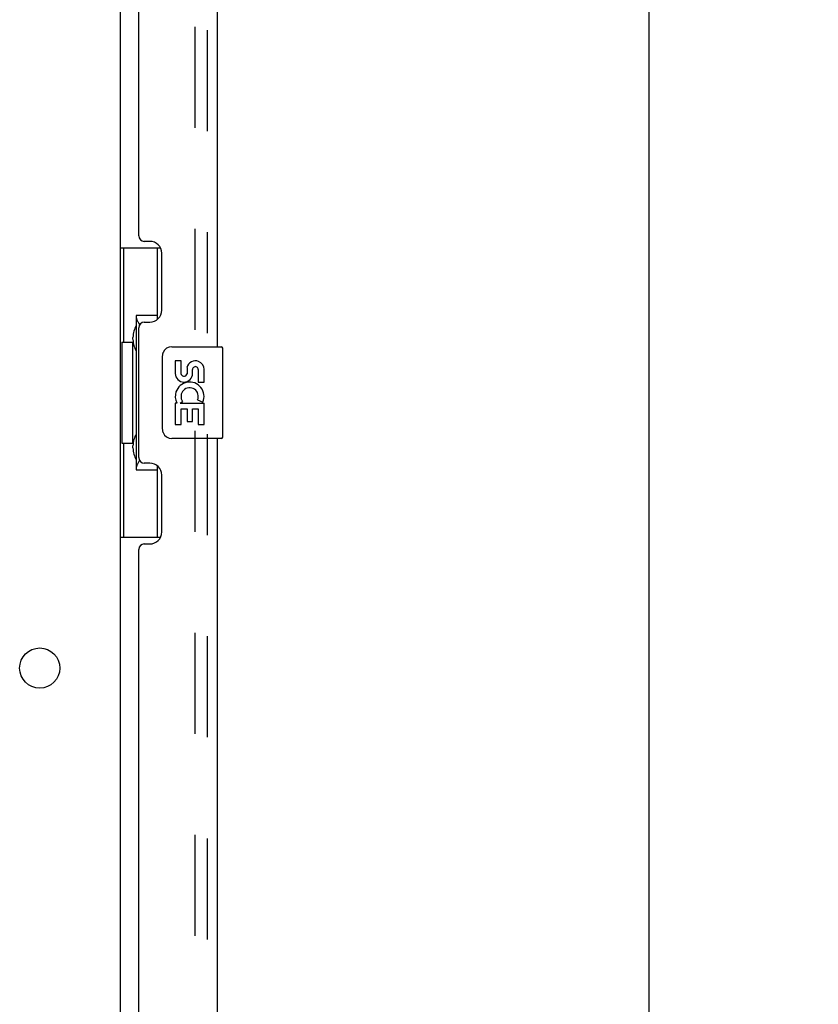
# Model space of a CAD drawing. Header units: inches. Extents: x 0 to 200, y 0 to 129.
# Tile 41 of 94: x 28 to 37, y 54 to 64. Entities that reach past the tile are written whole.
import ezdxf

# ---------------------------------------------------------------- set-up
doc = ezdxf.new("R2010")
doc.units = ezdxf.units.IN
doc.header["$LTSCALE"] = 11
doc.header["$MEASUREMENT"] = 0
doc.linetypes.add('HIDDEN', pattern=[0.2, 0.1, -0.1])
doc.layers.get('0').update_dxf_attribs({"linetype": 'CONTINUOUS'})
for name, color, linetype in [('DEFAULT_2', 8, 'HIDDEN'), ('DIMENSIONS', 7, 'CONTINUOUS'), ('DOOR_ASSEMBLY', 7, 'CONTINUOUS')]:
    doc.layers.add(name, color=color, linetype=linetype)
doc.styles.get("Standard").update_dxf_attribs({"font": 'arial.ttf'})
doc.dimstyles.new('DIMSTYLE_1', dxfattribs={"dimtxt": 0.882353, "dimasz": 1.176471, "dimexe": 0.09, "dimexo": 0.07, "dimgap": 0.0375, "dimtad": 0, "dimtih": 1, "dimtoh": 1, "dimzin": 4, "dimdsep": 46, "dimtxsty": 'Standard', "dimblk": '_FILLED', "dimblk1": '_FILLED', "dimblk2": '_FILLED', "dimcen": 0.09, "dimadec": 3, "dimazin": 1, "dimtfac": 1, "dimtdec": 3, "dimtofl": 0, "dimtmove": 0, "dimatfit": 3, "dimldrblk": '_FILLED', "dimfxl": 0, "dimtolj": 1, "dimtzin": 4, "dimarcsym": 0})

# ---------------------------------------------------------------- blocks, each defined once
blk = doc.blocks.new('_FILLED')
at = {"color": 0, "linetype": 'ByBlock'}
blk.add_solid([(0, 0), (-1, 0.2), (-1, -0.2)], dxfattribs=at)
blk = doc.blocks.new('*D9')
at = {"layer": 'DIMENSIONS', "color": 2, "linetype": 'Continuous'}
for p, q in [((31.044, 86.771), (36.227, 86.771)), ((35.168, 86.771), (35.168, 51.11)), ((35.168, 12.271), (35.168, 48.021)), ((31.044, 12.271), (36.227, 12.271))]:
    blk.add_line(p, q, dxfattribs=at)
at = {"layer": 'DIMENSIONS', "color": 2, "linetype": 'Continuous', "xscale": 1.1764705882, "yscale": 1.1764705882, "zscale": 1.1764705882}
for p, rotation in [((35.168, 86.771), 90), ((35.168, 12.271), 270)]:
    blk.add_blockref('_FILLED', p, dxfattribs=dict(at, rotation=rotation))
at = {"layer": 'DIMENSIONS', "color": 2, "linetype": 'Continuous', "insert": (35.168, 50.668), "char_height": 0.8824, "width": 3.69342, "attachment_point": 2, "line_spacing_factor": 0.9}
blk.add_mtext('74.50\\PDOOR', dxfattribs=at)

msp = doc.modelspace()

# ---------------------------------------------------------------- linework, layer by layer
at = {"color": 3, "linetype": 'Continuous'}
msp.add_line((29.409, 86.073), (29.409, 12.969), dxfattribs=at)
msp.add_circle((28.534, 57.271), 0.219, dxfattribs=at)
at = {"layer": 'DEFAULT_2', "color": 8, "linetype": 'HIDDEN'}
msp.add_line((30.222, 86.255), (30.222, 12.786), dxfattribs=at)
at = {"layer": 'DOOR_ASSEMBLY', "color": 8, "linetype": 'HIDDEN'}
msp.add_line((30.363, 12.517), (30.363, 86.524), dxfattribs=at)
at = {"layer": 'DOOR_ASSEMBLY', "color": 3, "linetype": 'Continuous'}
for p, q in [((30.467, 81.271), (30.467, 60.771)), ((29.613, 61.978), (29.613, 80.063)), ((29.733, 61.918), (29.673, 61.918)), ((29.863, 61.168), (29.863, 61.788)), ((29.673, 61.038), (29.733, 61.038)), ((29.613, 59.563), (29.613, 60.978)), ((30.467, 59.771), (30.467, 39.271)), ((29.733, 59.503), (29.673, 59.503)), ((29.863, 58.753), (29.863, 59.373)), ((29.613, 40.478), (29.613, 58.563)), ((29.673, 58.623), (29.733, 58.623))]:
    msp.add_line(p, q, dxfattribs=at)
at = {"layer": 'DOOR_ASSEMBLY', "color": 7, "linetype": 'Continuous'}
for p, q in [((29.409, 61.846), (29.85, 61.846)), ((29.448, 61.846), (29.448, 60.821)), ((29.813, 61.846), (29.813, 61.066)), ((29.586, 61.111), (29.586, 59.431)), ((29.813, 61.111), (29.586, 61.111)), ((29.427, 60.821), (29.427, 59.721)), ((29.427, 60.821), (29.549, 60.821)), ((29.549, 60.851), (29.549, 60.872)), ((29.549, 59.721), (29.549, 60.821)), ((29.972, 60.771), (30.512, 60.771)), ((30.527, 59.786), (30.527, 60.756)), ((29.872, 59.871), (29.872, 60.671)), ((30.01, 60.617), (30.01, 60.48)), ((30.073, 60.617), (30.01, 60.617)), ((30.073, 60.48), (30.073, 60.617)), ((30.138, 60.543), (30.138, 60.474)), ((30.199, 60.48), (30.199, 60.522)), ((30.261, 60.522), (30.261, 60.386)), ((30.324, 60.386), (30.324, 60.522)), ((30.261, 60.386), (30.324, 60.386)), ((30.01, 60.155), (30.01, 59.925)), ((30.028, 60.155), (30.01, 60.155)), ((30.063, 60.155), (30.09, 60.175)), ((30.063, 60.155), (30.324, 60.155)), ((30.254, 60.191), (30.311, 60.166)), ((30.324, 59.925), (30.324, 60.155)), ((30.073, 59.925), (30.073, 60.093)), ((30.073, 60.093), (30.138, 60.093)), ((30.138, 60.093), (30.138, 59.956)), ((30.199, 59.956), (30.199, 60.093)), ((30.199, 60.093), (30.261, 60.093)), ((30.261, 60.093), (30.261, 59.925)), ((30.138, 59.956), (30.199, 59.956)), ((30.01, 59.925), (30.073, 59.925)), ((30.261, 59.925), (30.324, 59.925)), ((30.512, 59.771), (29.972, 59.771)), ((29.427, 59.721), (29.549, 59.721)), ((29.448, 59.721), (29.448, 58.696)), ((29.549, 59.67), (29.549, 59.691)), ((29.586, 59.431), (29.813, 59.431)), ((29.813, 59.476), (29.813, 58.696)), ((29.409, 58.696), (29.85, 58.696))]:
    msp.add_line(p, q, dxfattribs=at)
for points in [[(29.586, 61.087), (29.586, 61.084), (29.587, 61.08), (29.588, 61.076), (29.589, 61.072), (29.591, 61.067), (29.593, 61.062), (29.595, 61.056), (29.598, 61.05), (29.602, 61.044), (29.606, 61.037), (29.61, 61.03), (29.615, 61.022), (29.62, 61.013), (29.622, 61.01)], [(29.872, 60.671), (29.873, 60.677), (29.873, 60.683), (29.874, 60.689), (29.875, 60.695), (29.877, 60.701), (29.879, 60.707)], [(29.879, 59.835), (29.877, 59.84), (29.875, 59.846), (29.874, 59.852), (29.873, 59.858), (29.873, 59.865), (29.872, 59.871)], [(29.622, 59.532), (29.62, 59.528), (29.615, 59.52), (29.61, 59.512), (29.606, 59.505), (29.602, 59.498), (29.598, 59.491), (29.595, 59.485), (29.593, 59.48), (29.591, 59.475), (29.589, 59.47), (29.588, 59.466), (29.587, 59.462), (29.586, 59.458), (29.586, 59.455)]]:
    msp.add_lwpolyline(points, dxfattribs=at)
at = {"layer": 'DOOR_ASSEMBLY', "color": 3, "linetype": 'Continuous'}
for centre, radius, start, end in [((29.673, 61.978), 0.06, 180, 270), ((29.733, 61.788), 0.13, 0, 90), ((29.733, 61.168), 0.13, 270, 360), ((29.673, 60.978), 0.06, 90, 180), ((29.673, 59.563), 0.06, 180, 270), ((29.733, 59.373), 0.13, 0, 90), ((29.733, 58.753), 0.13, 270, 360), ((29.673, 58.563), 0.06, 90, 180)]:
    msp.add_arc(centre, radius, start, end, dxfattribs=at)
at = {"layer": 'DOOR_ASSEMBLY', "color": 7, "linetype": 'Continuous'}
for centre, radius, start, end in [((29.972, 60.671), 0.1, 90, 158.7946), ((30.512, 60.756), 0.015, 0, 90), ((30.23, 60.522), 0.0943, 68.6999, 167.4338), ((30.23, 60.522), 0.0943, 0, 68.6704), ((30.104, 60.48), 0.0943, 180, 360), ((30.104, 60.48), 0.0314, 180, 261.2295), ((30.104, 60.485), 0.0362, 263.4285, 341.7628), ((30.23, 60.522), 0.0314, 0, 180.0485), ((30.167, 60.229), 0.157, 336.5966, 161.8791), ((30.164, 60.229), 0.154, 161.4199, 206.1963), ((30.167, 60.229), 0.0943, 336.5966, 215.1122), ((30.167, 60.229), 0.157, 205.737, 207.8532), ((29.972, 59.871), 0.1, 201.205, 270), ((30.512, 59.786), 0.015, 270, 360)]:
    msp.add_arc(centre, radius, start, end, dxfattribs=at)
for centre, start_param, end_param in [((29.653, 60.861), 0.699287, 1.51401), ((29.653, 60.861), -4.655602, -3.84088), ((29.653, 59.68), 0.699287, 1.51401), ((29.653, 59.68), -4.655602, -3.84088)]:
    msp.add_ellipse(centre, major_axis=(0, 0.18), ratio=0.579493, start_param=start_param, end_param=end_param, dxfattribs=at)

# ---------------------------------------------------------------- dimensions: what is measured, and where the dimension line sits
at = {"layer": 'DIMENSIONS', "color": 2, "linetype": 'Continuous'}
dim = msp.add_linear_dim(base=(35.168, 12.271), p1=(30.974, 86.771), p2=(30.974, 12.271), angle=270, text='<>\\PDOOR', dimstyle='DIMSTYLE_1', dxfattribs=at)
dim.commit()
dim.dimension.update_dxf_attribs({"geometry": '*D9', "text_midpoint": (35.168, 49.565), "dimtype": 160})

doc.saveas('drawing.dxf')
